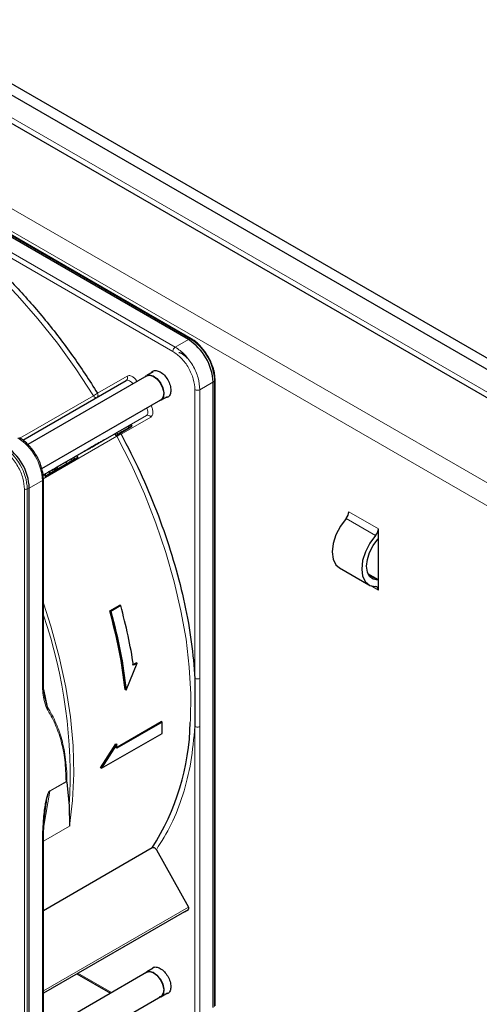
# Paper-space layout 'Blatt2' of a CAD drawing. Header units: millimetres. Extents: x 5 to 418, y 2 to 292.
# Tile 69 of 115: x 111 to 122, y 211 to 234. Entities that reach past the tile are written whole.
import ezdxf

# ---------------------------------------------------------------- set-up
doc = ezdxf.new("R2010")
doc.units = ezdxf.units.MM

psp = doc.layouts.new('Blatt2')

# ---------------------------------------------------------------- linework, layer by layer
at = {"color": 7, "linetype": 'Continuous', "lineweight": 25}
for p, q in [((87.478, 246.249), (145.225, 212.912)), ((87.478, 245.977), (145.225, 212.64)), ((88.138, 244.915), (144.447, 212.409)), ((114.809, 226.785), (101.833, 234.276)), ((114.874, 226.806), (101.898, 234.297)), ((114.874, 226.806), (114.875, 226.806)), ((113.965, 226.012), (113.812, 225.923)), ((110.847, 224.375), (113.323, 225.805)), ((113.816, 225.916), (110.967, 224.271)), ((115.398, 225.764), (115.398, 210.781)), ((115.447, 225.811), (115.442, 225.906)), ((115.449, 225.81), (115.449, 225.811)), ((115.449, 210.827), (115.449, 225.81)), ((111.301, 223.695), (114.149, 225.339)), ((114.153, 225.332), (114.307, 225.42)), ((113.094, 224.556), (113.366, 224.714)), ((113.119, 224.513), (113.391, 224.67)), ((113.203, 224.562), (113.13, 224.519)), ((113.15, 224.531), (113.306, 224.621)), ((113.219, 224.571), (113.15, 224.531)), ((113.254, 224.591), (113.203, 224.562)), ((113.306, 224.621), (113.219, 224.571)), ((113.219, 224.571), (113.219, 224.571)), ((113.29, 224.612), (113.254, 224.591)), ((113.29, 224.612), (113.327, 224.633)), ((113.456, 224.707), (113.292, 224.613)), ((113.327, 224.633), (113.292, 224.613)), ((113.327, 224.633), (113.327, 224.633)), ((113.366, 224.714), (113.431, 224.751)), ((113.366, 224.714), (113.391, 224.67)), ((113.391, 224.67), (113.456, 224.707)), ((113.431, 224.751), (113.456, 224.707)), ((112.141, 224.006), (113.045, 224.528)), ((113.045, 224.528), (113.094, 224.556)), ((113.045, 224.528), (113.07, 224.485)), ((113.181, 224.549), (113.07, 224.485)), ((113.07, 224.485), (113.119, 224.513)), ((113.094, 224.556), (113.119, 224.513)), ((113.13, 224.519), (113.181, 224.549)), ((113.13, 224.519), (113.13, 224.519)), ((111.982, 223.857), (111.629, 223.653)), ((112.124, 223.939), (111.653, 223.667)), ((111.67, 223.677), (112.024, 223.881)), ((111.67, 223.734), (111.876, 223.853)), ((111.876, 223.853), (112.001, 223.925)), ((111.876, 223.853), (111.901, 223.81)), ((111.901, 223.81), (112.026, 223.882)), ((111.96, 223.844), (112.166, 223.963)), ((112.085, 223.916), (111.96, 223.844)), ((112.024, 223.881), (111.982, 223.857)), ((112.001, 223.925), (112.06, 223.959)), ((112.001, 223.925), (112.026, 223.882)), ((112.024, 223.881), (112.024, 223.881)), ((112.026, 223.882), (112.085, 223.916)), ((112.06, 223.959), (112.141, 224.006)), ((112.06, 223.959), (112.085, 223.916)), ((112.166, 223.963), (112.124, 223.939)), ((112.141, 224.006), (112.166, 223.963)), ((111.458, 223.642), (111.509, 223.554)), ((111.579, 223.682), (111.604, 223.696)), ((111.579, 223.682), (111.604, 223.639)), ((111.634, 223.656), (111.59, 223.63)), ((111.84, 223.775), (111.604, 223.639)), ((111.604, 223.696), (111.628, 223.71)), ((111.604, 223.696), (111.629, 223.653)), ((111.646, 223.663), (111.604, 223.639)), ((111.628, 223.71), (111.67, 223.734)), ((111.628, 223.71), (111.653, 223.667)), ((111.67, 223.677), (111.629, 223.653)), ((111.646, 223.663), (111.882, 223.799)), ((111.646, 223.663), (111.646, 223.663)), ((111.695, 223.691), (111.653, 223.667)), ((111.695, 223.691), (111.67, 223.734)), ((111.67, 223.677), (111.67, 223.677)), ((111.695, 223.691), (111.901, 223.81)), ((111.701, 223.695), (111.701, 223.695)), ((111.882, 223.799), (111.84, 223.775)), ((111.882, 223.799), (111.882, 223.799)), ((111.33, 223.538), (111.358, 223.554)), ((111.338, 218.603), (111.338, 223.441)), ((111.358, 223.554), (111.383, 223.511)), ((111.511, 223.585), (111.497, 223.577)), ((111, 208.242), (111, 223.225)), ((119.357, 222.017), (119.357, 222.253)), ((119.357, 221.019), (119.357, 222.017)), ((118.423, 221.314), (119.13, 220.906)), ((119.357, 221.032), (119.108, 221.175)), ((119.357, 220.783), (119.357, 221.019)), ((112.929, 220.289), (113.165, 220.425)), ((113.19, 220.41), (112.955, 220.274)), ((113.19, 220.41), (113.165, 220.425)), ((112.929, 220.289), (112.955, 220.274)), ((113.323, 218.388), (113.579, 219.029)), ((113.473, 218.995), (113.555, 219.043)), ((113.579, 219.029), (113.497, 218.981)), ((113.579, 219.029), (113.555, 219.043)), ((114.943, 218.991), (114.967, 218.667)), ((114.967, 218.667), (114.967, 217.516)), ((111.379, 218.178), (111.356, 218.329)), ((111.436, 217.982), (111.365, 218.271)), ((113.323, 218.388), (113.299, 218.401)), ((113.075, 217.007), (114.159, 217.632)), ((114.183, 217.619), (113.099, 216.993)), ((114.183, 217.619), (114.159, 217.632)), ((114.178, 217.35), (114.183, 217.619)), ((112.728, 216.513), (114.178, 217.35)), ((112.705, 216.526), (113.075, 217.102)), ((113.099, 217.088), (112.728, 216.513)), ((113.075, 217.102), (113.099, 217.088)), ((113.099, 216.993), (113.099, 217.088)), ((112.728, 216.513), (112.705, 216.526)), ((111.879, 216.198), (111.888, 216.193)), ((111.898, 216.176), (111.958, 215.625)), ((111.958, 215.625), (111.961, 215.127)), ((111.338, 208.457), (111.338, 214.734)), ((113.941, 214.606), (111.338, 213.103)), ((114.042, 214.564), (114.808, 213.189)), ((114.713, 213.077), (111.338, 211.129)), ((114.713, 213.077), (114.808, 213.132)), ((113.816, 211.627), (111.338, 210.196)), ((112.139, 211.592), (112.947, 211.125)), ((113.965, 211.722), (113.812, 211.634)), ((114.153, 211.042), (114.307, 211.131)), ((111.338, 209.426), (114.149, 211.049))]:
    psp.add_line(p, q, dxfattribs=at)
at = {"color": 7, "linetype": 'Continuous', "lineweight": 18}
for p, q in [((144.4, 212.572), (88.185, 245.024)), ((86.476, 243.834), (142.573, 211.45)), ((86.241, 243.425), (142.338, 211.041)), ((101.877, 234.296), (114.852, 226.806)), ((114.495, 226.604), (108.506, 230.061)), ((114.436, 226.502), (108.447, 229.96)), ((114.809, 226.785), (114.495, 226.604)), ((114.852, 226.806), (114.809, 226.785)), ((112.632, 225.502), (113.34, 225.911)), ((115.084, 225.583), (115.398, 225.764)), ((115.398, 225.764), (115.437, 225.791)), ((115.437, 225.791), (115.437, 210.808)), ((114.967, 218.667), (114.967, 225.583)), ((115.084, 225.583), (115.084, 218.667)), ((110.774, 224.424), (112.534, 225.44)), ((113.806, 224.968), (111.33, 223.538)), ((113.907, 224.929), (113.199, 224.521)), ((113.431, 224.751), (113.806, 224.968)), ((113.096, 224.467), (111.335, 223.45)), ((111.486, 223.628), (111.511, 223.585)), ((111.547, 223.663), (111.572, 223.62)), ((111, 223.225), (111.313, 223.406)), ((111.313, 218.569), (111.313, 223.406)), ((111.379, 223.566), (111.404, 223.523)), ((110.885, 208.221), (110.885, 223.204)), ((110.953, 223.203), (111, 223.225)), ((110.953, 208.219), (110.953, 223.203)), ((119.29, 222.092), (118.583, 222.5)), ((119.357, 222.253), (118.65, 222.661)), ((119.342, 221.019), (119.123, 221.146)), ((119.186, 220.882), (119.357, 220.783)), ((111.35, 218.399), (111.436, 217.982)), ((114.967, 210.6), (114.967, 217.516)), ((115.084, 210.6), (115.084, 217.516)), ((111.489, 215.962), (111.888, 216.193)), ((111.49, 215.974), (111.879, 216.198)), ((111.35, 215.129), (111.489, 215.962)), ((111.49, 215.974), (111.489, 215.962)), ((111.961, 215.127), (111.339, 214.768)), ((111.313, 214.696), (111.313, 208.423)), ((111.338, 211.185), (114.808, 213.189)), ((111.338, 211.129), (114.808, 213.132)), ((112.164, 211.606), (112.972, 211.139))]:
    psp.add_line(p, q, dxfattribs=at)
at = {"color": 7, "linetype": 'Continuous', "lineweight": 18, "flags": 128}
for points in [[(112.534, 225.44), (112.116, 226.08), (111.672, 226.695), (111.206, 227.283), (110.719, 227.84), (110.216, 228.362), (109.698, 228.846), (109.17, 229.29), (108.633, 229.69), (108.093, 230.045), (107.551, 230.352), (107.011, 230.609), (106.65, 230.753)], [(113.481, 225.723), (113.467, 225.742), (113.447, 225.765), (113.426, 225.784), (113.403, 225.798), (113.381, 225.808), (113.36, 225.812), (113.34, 225.811), (113.323, 225.805)], [(112.613, 225.395), (112.606, 225.393), (112.597, 225.392), (112.586, 225.394), (112.575, 225.399), (112.564, 225.406), (112.553, 225.416), (112.543, 225.427), (112.534, 225.44)], [(113.806, 224.968), (113.821, 224.979), (113.831, 224.996), (113.838, 225.016), (113.841, 225.04), (113.839, 225.067), (113.834, 225.095), (113.824, 225.124), (113.814, 225.145)], [(113.096, 224.467), (113.089, 224.481), (113.085, 224.493)], [(114.854, 217.609), (114.857, 217.664), (114.864, 218.289), (114.829, 218.937), (114.752, 219.604), (114.632, 220.287), (114.472, 220.981), (114.271, 221.681), (114.032, 222.384), (113.755, 223.086), (113.443, 223.781), (113.096, 224.467)], [(111.338, 220.472), (111.516, 219.921), (111.717, 219.186), (111.874, 218.46), (111.985, 217.747), (112.049, 217.053), (112.067, 216.382), (112.037, 215.739), (111.961, 215.127)]]:
    psp.add_lwpolyline(points, dxfattribs=at)
at = {"color": 7, "linetype": 'Continuous', "lineweight": 25, "flags": 128}
for points in [[(113.779, 225.895), (113.799, 225.915), (113.873, 225.939)], [(113.816, 225.916), (113.876, 225.932), (113.964, 225.91), (114.055, 225.845), (114.136, 225.746), (114.193, 225.63), (114.218, 225.513), (114.207, 225.414), (114.162, 225.347), (114.149, 225.339)], [(113.873, 225.939), (113.964, 225.917), (114.057, 225.85), (114.139, 225.749), (114.198, 225.63), (114.224, 225.511), (114.212, 225.409), (114.166, 225.34), (114.112, 225.317)], [(118.583, 222.5), (118.447, 222.316), (118.341, 222.109), (118.274, 221.897), (118.251, 221.696), (118.274, 221.521), (118.341, 221.387), (118.423, 221.314)], [(119.29, 222.092), (119.154, 221.907), (119.048, 221.701), (118.981, 221.489), (118.958, 221.288), (118.981, 221.113), (119.048, 220.978), (119.154, 220.894), (119.29, 220.867)], [(119.342, 221.019), (119.232, 221.041), (119.148, 221.108), (119.094, 221.216), (119.076, 221.356), (119.094, 221.517), (119.148, 221.686), (119.232, 221.852), (119.342, 221.999)], [(113.779, 211.605), (113.799, 211.625), (113.873, 211.65)], [(113.816, 211.627), (113.876, 211.642), (113.964, 211.62), (114.055, 211.555), (114.136, 211.457), (114.193, 211.341), (114.218, 211.224), (114.207, 211.125), (114.162, 211.058), (114.149, 211.049)], [(113.873, 211.65), (113.964, 211.627), (114.057, 211.56), (114.139, 211.46), (114.198, 211.341), (114.224, 211.221), (114.212, 211.119), (114.166, 211.051), (114.112, 211.028)]]:
    psp.add_lwpolyline(points, dxfattribs=at)
at = {"color": 7, "linetype": 'Continuous', "lineweight": 25}
for centre, radius, start, end in [((114.119, 225.706), 1.281, 2.6055, 57.3945), ((109.721, 223.167), 1.281, 2.6055, 57.3945), ((118.392, 222.674), 0.258, 317.8603, 357.2306), ((119.099, 222.265), 0.258, 317.8603, 357.2306), ((118.945, 222.348), 0.528, 318.6667, 321.2143), ((119.286, 220.796), 0.0717, 349.9745, 86.6766), ((119.344, 220.878), 0.141, 84.9435, 91.0853), ((109.067, 217.728), 5.788, 327.3503, 358.8175)]:
    psp.add_arc(centre, radius, start, end, dxfattribs=at)
at = {"color": 7, "linetype": 'Continuous', "lineweight": 18}
for centre, radius, start, end in [((114.864, 226.785), 0.0233, 64.1059, 120.3461), ((114.166, 225.734), 1.272, 2.6055, 57.3945), ((113.277, 225.867), 0.0769, 306.3512, 35.1851), ((115.426, 225.812), 0.0233, 299.6454, 355.8931), ((111.827, 226.665), 1.414, 299.9883, 304.6957), ((113.837, 224.897), 0.0769, 24.8163, 113.6431), ((110.034, 223.348), 1.281, 2.6055, 57.3945), ((113.805, 223.238), 1.418, 115.3123, 120.0063), ((109.682, 223.145), 1.272, 2.6055, 57.3945), ((110.921, 223.273), 0.0777, 242.8052, 294.3071), ((100.089, 216.334), 11.89, 356.5836, 18.901)]:
    psp.add_arc(centre, radius, start, end, dxfattribs=at)
at = {"color": 7, "linetype": 'Continuous', "lineweight": 25}
for points, knots in [([(108.447, 229.96), (108.701, 229.783), (109.211, 229.428), (109.962, 228.782), (110.692, 228.059), (111.388, 227.263), (112.043, 226.411), (112.437, 225.804), (112.632, 225.502)], [0, 0, 0, 0, 0.1654902, 0.3322377, 0.5, 0.6677501, 0.8345038, 1, 1, 1, 1]), ([(115.281, 226.377), (115.244, 226.437), (115.191, 226.52), (115.099, 226.626), (115.018, 226.705), (114.938, 226.77), (114.889, 226.796), (114.874, 226.804)], [0, 0, 0, 0, 0.3320495, 0.4650228, 0.6820067, 0.9011095, 1, 1, 1, 1]), ([(114.579, 226.478), (114.59, 226.475), (114.637, 226.465), (114.71, 226.417), (114.763, 226.36), (114.781, 226.341)], [0, 0, 0, 0, 0.1729644, 0.7320796, 1, 1, 1, 1]), ([(115.442, 225.906), (115.441, 225.915), (115.439, 225.962), (115.418, 226.049), (115.382, 226.168), (115.336, 226.277), (115.298, 226.348), (115.281, 226.377)], [0, 0, 0, 0, 0.057456, 0.318799, 0.541248, 0.806265, 1, 1, 1, 1]), ([(113.923, 225.988), (113.933, 226.002), (113.96, 226.04), (114.037, 226.05), (114.136, 226.017), (114.236, 225.936), (114.319, 225.822), (114.378, 225.691), (114.385, 225.61), (114.389, 225.57)], [0, 0, 0, 0, 0.0923911, 0.2436593, 0.3949274, 0.5461956, 0.6974637, 0.8487319, 1, 1, 1, 1]), ([(114.389, 225.57), (114.385, 225.534), (114.377, 225.463), (114.328, 225.402), (114.282, 225.398), (114.265, 225.396)], [0, 0, 0, 0, 0.382955, 0.765909, 1, 1, 1, 1]), ([(111.171, 224.005), (111.133, 224.064), (111.08, 224.148), (110.988, 224.254), (110.906, 224.333), (110.827, 224.396), (110.779, 224.421), (110.766, 224.429)], [0, 0, 0, 0, 0.335683, 0.470249, 0.69001, 0.912206, 1, 1, 1, 1]), ([(113.199, 224.521), (113.354, 224.218), (113.664, 223.612), (114.056, 222.678), (114.388, 221.736), (114.649, 220.798), (114.842, 219.876), (114.909, 219.285), (114.943, 218.991)], [0, 0, 0, 0, 0.165623, 0.332361, 0.5, 0.667626, 0.83437, 1, 1, 1, 1]), ([(111.336, 223.441), (111.335, 223.483), (111.333, 223.562), (111.307, 223.683), (111.268, 223.804), (111.223, 223.911), (111.186, 223.979), (111.171, 224.005)], [0, 0, 0, 0, 0.2298923, 0.4439563, 0.6311243, 0.8590565, 1, 1, 1, 1]), ([(111.379, 223.566), (111.386, 223.57), (111.399, 223.578), (111.425, 223.593), (111.455, 223.61), (111.475, 223.622), (111.486, 223.628)], [0, 0, 0, 0, 0.262012, 0.500075, 0.738097, 1, 1, 1, 1]), ([(111.472, 223.62), (111.471, 223.62), (111.47, 223.619), (111.481, 223.625), (111.486, 223.628)], [0, 0, 0, 0, 0.501646, 1, 1, 1, 1]), ([(111.486, 223.628), (111.49, 223.63), (111.498, 223.635), (111.513, 223.643), (111.529, 223.653), (111.541, 223.66), (111.547, 223.663)], [0, 0, 0, 0, 0.26086, 0.506753, 0.749149, 1, 1, 1, 1]), ([(111.511, 223.585), (111.515, 223.587), (111.523, 223.592), (111.538, 223.6), (111.554, 223.61), (111.566, 223.617), (111.572, 223.62)], [0, 0, 0, 0, 0.26086, 0.506753, 0.749149, 1, 1, 1, 1]), ([(111.584, 223.627), (111.575, 223.622), (111.561, 223.614), (111.536, 223.599), (111.522, 223.591), (111.516, 223.587)], [0, 0, 0, 0, 0.511036, 0.753379, 1, 1, 1, 1]), ([(111.547, 223.663), (111.554, 223.667), (111.565, 223.673), (111.575, 223.679), (111.579, 223.682)], [0, 0, 0, 0, 0.597004, 1, 1, 1, 1]), ([(111.562, 223.614), (111.56, 223.613), (111.557, 223.611), (111.553, 223.609), (111.551, 223.608), (111.551, 223.608), (111.556, 223.611), (111.563, 223.615), (111.567, 223.617)], [0, 0, 0, 0, 0.105786, 0.203769, 0.301557, 0.4068, 0.661801, 1, 1, 1, 1]), ([(111.618, 223.647), (111.613, 223.644), (111.605, 223.639), (111.592, 223.632), (111.582, 223.626), (111.575, 223.622), (111.568, 223.618), (111.564, 223.615), (111.562, 223.614)], [0, 0, 0, 0, 0.339071, 0.594513, 0.699721, 0.797263, 0.894801, 1, 1, 1, 1]), ([(111.567, 223.617), (111.572, 223.62), (111.58, 223.625), (111.594, 223.632), (111.604, 223.638), (111.611, 223.642), (111.618, 223.646), (111.621, 223.648), (111.623, 223.65)], [0, 0, 0, 0, 0.348491, 0.608786, 0.713671, 0.808589, 0.901277, 1, 1, 1, 1]), ([(111.572, 223.62), (111.579, 223.624), (111.592, 223.631), (111.618, 223.647), (111.636, 223.657), (111.649, 223.664)], [0, 0, 0, 0, 0.235668, 0.475187, 1, 1, 1, 1]), ([(111.59, 223.63), (111.595, 223.633), (111.604, 223.638), (111.607, 223.64), (111.601, 223.636), (111.59, 223.63), (111.584, 223.627)], [0, 0, 0, 0, 0.257013, 0.493304, 0.733189, 1, 1, 1, 1]), ([(111.623, 223.65), (111.625, 223.651), (111.629, 223.653), (111.633, 223.655), (111.635, 223.656), (111.635, 223.656), (111.63, 223.653), (111.622, 223.649), (111.618, 223.647)], [0, 0, 0, 0, 0.10589, 0.203951, 0.301782, 0.407031, 0.661954, 1, 1, 1, 1]), ([(111.686, 223.686), (111.679, 223.681), (111.668, 223.675), (111.649, 223.665), (111.639, 223.659), (111.634, 223.656)], [0, 0, 0, 0, 0.520179, 0.760732, 1, 1, 1, 1]), ([(111.649, 223.664), (111.66, 223.671), (111.682, 223.684), (111.693, 223.69), (111.698, 223.693)], [0, 0, 0, 0, 0.530715, 1, 1, 1, 1]), ([(111.698, 223.693), (111.699, 223.693), (111.702, 223.695), (111.701, 223.694), (111.696, 223.691), (111.689, 223.688), (111.686, 223.686)], [0, 0, 0, 0, 0.255127, 0.498018, 0.74194, 1, 1, 1, 1]), ([(111.36, 223.555), (111.359, 223.555), (111.357, 223.554), (111.361, 223.556), (111.372, 223.562), (111.379, 223.566)], [0, 0, 0, 0, 0.245674, 0.487081, 1, 1, 1, 1]), ([(111.385, 223.512), (111.384, 223.512), (111.382, 223.51), (111.386, 223.512), (111.397, 223.519), (111.404, 223.523)], [0, 0, 0, 0, 0.245674, 0.487081, 1, 1, 1, 1]), ([(111.436, 223.541), (111.424, 223.534), (111.406, 223.524), (111.391, 223.515), (111.387, 223.513), (111.385, 223.512)], [0, 0, 0, 0, 0.525054, 0.764251, 1, 1, 1, 1]), ([(111.404, 223.523), (111.411, 223.527), (111.424, 223.534), (111.45, 223.55), (111.48, 223.567), (111.5, 223.579), (111.511, 223.585)], [0, 0, 0, 0, 0.262012, 0.500075, 0.738097, 1, 1, 1, 1]), ([(111.516, 223.587), (111.509, 223.583), (111.495, 223.576), (111.467, 223.559), (111.448, 223.549), (111.436, 223.541)], [0, 0, 0, 0, 0.246621, 0.488964, 1, 1, 1, 1]), ([(111.459, 223.555), (111.457, 223.554), (111.453, 223.551), (111.45, 223.549), (111.448, 223.548), (111.449, 223.549), (111.457, 223.553), (111.466, 223.559), (111.471, 223.562)], [0, 0, 0, 0, 0.09221, 0.180108, 0.272547, 0.377235, 0.642363, 1, 1, 1, 1]), ([(111.521, 223.59), (111.515, 223.587), (111.506, 223.582), (111.492, 223.573), (111.48, 223.567), (111.473, 223.563), (111.465, 223.558), (111.461, 223.556), (111.459, 223.555)], [0, 0, 0, 0, 0.346244, 0.60537, 0.710321, 0.805859, 0.899712, 1, 1, 1, 1]), ([(111.497, 223.577), (111.496, 223.576), (111.495, 223.576), (111.506, 223.582), (111.511, 223.585)], [0, 0, 0, 0, 0.501646, 1, 1, 1, 1]), ([(111.505, 223.581), (111.508, 223.583), (111.513, 223.586), (111.52, 223.59), (111.528, 223.595), (111.533, 223.597), (111.535, 223.599)], [0, 0, 0, 0, 0.2462137, 0.4815356, 0.7266426, 1, 1, 1, 1]), ([(111.546, 223.605), (111.543, 223.603), (111.537, 223.6), (111.527, 223.594), (111.521, 223.59)], [0, 0, 0, 0, 0.39531, 1, 1, 1, 1]), ([(111.535, 223.599), (111.537, 223.6), (111.541, 223.602), (111.545, 223.604), (111.547, 223.605), (111.546, 223.605), (111.546, 223.605)], [0, 0, 0, 0, 0.264335, 0.503766, 0.74118, 1, 1, 1, 1]), ([(111.356, 218.329), (111.353, 218.344), (111.339, 218.431), (111.338, 218.527), (111.338, 218.607)], [0, 0, 0, 0, 0.168183, 1, 1, 1, 1]), ([(111.888, 216.193), (111.89, 216.191), (111.895, 216.187), (111.897, 216.18), (111.898, 216.176)], [0, 0, 0, 0, 0.428393, 1, 1, 1, 1]), ([(111.338, 214.73), (111.339, 214.883), (111.342, 215.188), (111.382, 215.507), (111.402, 215.667)], [0, 0, 0, 0, 0.4999387, 1, 1, 1, 1]), ([(114.042, 214.564), (114.036, 214.573), (114.023, 214.592), (113.995, 214.609), (113.971, 214.614), (113.953, 214.611), (113.945, 214.607), (113.941, 214.606)], [0, 0, 0, 0, 0.256804, 0.510199, 0.757954, 0.877712, 1, 1, 1, 1]), ([(113.923, 211.698), (113.933, 211.713), (113.96, 211.751), (114.037, 211.76), (114.136, 211.727), (114.236, 211.646), (114.319, 211.533), (114.378, 211.402), (114.385, 211.321), (114.389, 211.28)], [0, 0, 0, 0, 0.0923911, 0.2436593, 0.3949274, 0.5461956, 0.6974637, 0.8487319, 1, 1, 1, 1]), ([(114.389, 211.28), (114.385, 211.245), (114.377, 211.173), (114.328, 211.113), (114.282, 211.108), (114.265, 211.106)], [0, 0, 0, 0, 0.382955, 0.765909, 1, 1, 1, 1])]:
    psp.add_open_spline(points, degree=3, knots=knots, dxfattribs=at)
at = {"color": 7, "linetype": 'Continuous', "lineweight": 18}
for points in [[(114.436, 226.502), (114.437, 226.511), (114.439, 226.53), (114.453, 226.561), (114.472, 226.588), (114.488, 226.599), (114.495, 226.604)], [(114.495, 226.604), (114.572, 226.549), (114.727, 226.44), (114.922, 226.17), (115.058, 225.866), (115.076, 225.678), (115.084, 225.583)], [(115.084, 225.583), (115.076, 225.579), (115.059, 225.572), (115.026, 225.568), (114.993, 225.572), (114.975, 225.579), (114.967, 225.583)], [(112.615, 225.396), (112.622, 225.401), (112.636, 225.413), (112.646, 225.44), (112.646, 225.472), (112.637, 225.492), (112.632, 225.502)], [(115.084, 218.667), (115.076, 218.663), (115.059, 218.655), (115.026, 218.652), (114.993, 218.655), (114.975, 218.663), (114.967, 218.667)], [(111.313, 218.569), (111.32, 218.574), (111.334, 218.584), (111.337, 218.597), (111.338, 218.603)], [(115.084, 217.516), (115.076, 217.512), (115.059, 217.504), (115.026, 217.501), (114.993, 217.504), (114.975, 217.512), (114.967, 217.516)], [(111.313, 214.696), (111.32, 214.701), (111.334, 214.711), (111.337, 214.724), (111.338, 214.73)]]:
    psp.add_open_spline(points, degree=3, dxfattribs=at)
for points, knots in [([(114.967, 225.583), (114.959, 225.668), (114.943, 225.838), (114.82, 226.111), (114.645, 226.354), (114.506, 226.453), (114.436, 226.502)], [0, 0, 0, 0, 0.25, 0.5, 0.75, 1, 1, 1, 1]), ([(113.34, 225.911), (113.357, 225.917), (113.392, 225.929), (113.461, 225.906), (113.53, 225.854), (113.566, 225.803), (113.584, 225.778)], [0, 0, 0, 0, 0.240773, 0.5, 0.759227, 1, 1, 1, 1]), ([(113.913, 225.207), (113.926, 225.179), (113.952, 225.122), (113.963, 225.036), (113.949, 224.965), (113.921, 224.941), (113.907, 224.929)], [0, 0, 0, 0, 0.240773, 0.5, 0.759227, 1, 1, 1, 1]), ([(113.178, 224.546), (113.178, 224.546), (113.187, 224.54), (113.193, 224.53), (113.199, 224.521)], [0, 0, 0, 0, 0.011931, 1, 1, 1, 1]), ([(110.885, 223.204), (110.878, 223.289), (110.867, 223.418), (110.798, 223.606), (110.727, 223.748), (110.639, 223.881), (110.511, 224.034), (110.404, 224.109), (110.335, 224.157)], [0, 0, 0, 0, 0.239457, 0.368361, 0.5, 0.631639, 0.760543, 1, 1, 1, 1]), ([(111.337, 223.442), (111.337, 223.441), (111.34, 223.435), (111.333, 223.421), (111.32, 223.411), (111.313, 223.406)], [0, 0, 0, 0, 0.030826, 0.515413, 1, 1, 1, 1]), ([(115.084, 218.667), (115.084, 218.475), (115.084, 218.217), (115.084, 217.833), (115.084, 217.641), (115.084, 217.516)], [0, 0, 0, 0, 0.499972, 0.673024, 1, 1, 1, 1]), ([(111.418, 217.95), (111.391, 218.022), (111.324, 218.202), (111.317, 218.431), (111.313, 218.569)], [0, 0, 0, 0, 0.399349, 1, 1, 1, 1]), ([(111.418, 217.95), (111.422, 217.955), (111.43, 217.966), (111.434, 217.977), (111.436, 217.982)], [0, 0, 0, 0, 0.516837, 1, 1, 1, 1]), ([(111.898, 216.176), (111.898, 216.26), (111.898, 216.45), (111.875, 216.714), (111.834, 216.972), (111.781, 217.197), (111.716, 217.408), (111.638, 217.602), (111.545, 217.797), (111.472, 217.92), (111.436, 217.982)], [0, 0, 0, 0, 0.116458, 0.263257, 0.385471, 0.514318, 0.624602, 0.744481, 0.87099, 1, 1, 1, 1]), ([(111.879, 216.198), (111.874, 216.371), (111.865, 216.718), (111.769, 217.175), (111.624, 217.592), (111.488, 217.828), (111.418, 217.95)], [0, 0, 0, 0, 0.249889, 0.499873, 0.742822, 1, 1, 1, 1]), ([(114.967, 217.516), (114.939, 217.228), (114.885, 216.649), (114.688, 215.869), (114.417, 215.157), (114.167, 214.761), (114.042, 214.564)], [0, 0, 0, 0, 0.249198, 0.5, 0.750802, 1, 1, 1, 1]), ([(111.313, 214.696), (111.315, 214.813), (111.317, 215.016), (111.335, 215.288), (111.356, 215.497), (111.384, 215.684), (111.413, 215.83), (111.452, 215.929), (111.472, 215.958), (111.483, 215.969), (111.488, 215.972), (111.49, 215.974)], [0, 0, 0, 0, 0.284296, 0.495855, 0.644863, 0.771298, 0.922511, 0.969217, 0.985819, 0.993068, 1, 1, 1, 1]), ([(111.402, 215.665), (111.411, 215.715), (111.424, 215.792), (111.448, 215.884), (111.465, 215.93), (111.476, 215.95), (111.484, 215.959), (111.487, 215.961), (111.489, 215.962)], [0, 0, 0, 0, 0.511867, 0.779064, 0.901011, 0.956098, 0.978703, 1, 1, 1, 1])]:
    psp.add_open_spline(points, degree=3, knots=knots, dxfattribs=at)
at = {"color": 7, "linetype": 'Continuous', "lineweight": 25}
for points in [[(112.406, 224.159), (112.382, 224.145), (112.332, 224.116), (112.297, 224.096), (112.299, 224.098), (112.341, 224.121), (112.414, 224.164), (112.508, 224.218), (112.61, 224.277), (112.669, 224.311), (112.698, 224.328)], [(112.698, 224.328), (112.723, 224.342), (112.772, 224.371), (112.807, 224.391), (112.805, 224.39), (112.764, 224.366), (112.69, 224.323), (112.596, 224.269), (112.494, 224.21), (112.436, 224.176), (112.406, 224.159)], [(113.497, 218.981), (113.457, 219.217), (113.376, 219.688), (113.252, 220.169), (113.19, 220.41)], [(113.299, 218.401), (113.257, 218.71), (113.173, 219.329), (113.011, 219.969), (112.929, 220.289)], [(112.955, 220.274), (113.035, 219.954), (113.197, 219.314), (113.281, 218.697), (113.323, 218.388)], [(114.808, 213.132), (114.811, 213.135), (114.816, 213.14), (114.819, 213.154), (114.817, 213.171), (114.811, 213.183), (114.808, 213.189)]]:
    psp.add_open_spline(points, degree=3, dxfattribs=at)

doc.saveas('drawing.dxf')
